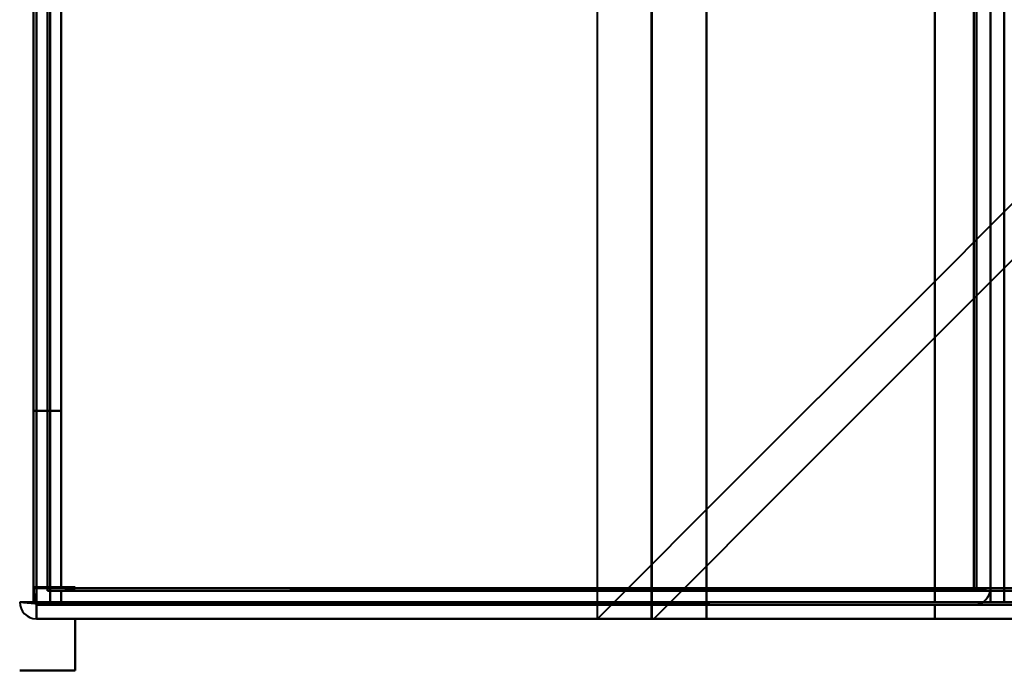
# Model space of a CAD drawing. Header units: millimetres. Extents: x -747 to 747, y -1110 to 610.
# Tile 20 of 93: x -585 to -549, y -335 to -311. Entities that reach past the tile are written whole.
import ezdxf

# ---------------------------------------------------------------- set-up
doc = ezdxf.new("R2010")
doc.units = ezdxf.units.MM
doc.layers.add('G-IMPT', color=8, linetype='Continuous', lineweight=40)

# ---------------------------------------------------------------- blocks, each defined once
blk = doc.blocks.new('NEXA 1000 CALQUES_dwg-755156-Niveau de réf_')
at = {"layer": 'G-IMPT'}
for p, q in [((-550, -330.9), (-550, 368.9)), ((-562.233, 353), (-562.233, -332)), ((-549.5, 333.9), (-549.5, -330.9)), ((-583.9, -330.9), (-584.5, -330.9)), ((-584.5, -330.9), (-583.9, -330.9)), ((-583.9, -331.5), (-583.9, -330.9)), ((-583.9, -330.9), (-583.9, -331.5)), ((-550.6, -330.9), (-550, -330.9)), ((-550, -330.9), (-550.6, -330.9)), ((-550, -330.9), (-550.6, -330.9)), ((-550.6, -330.9), (-550, -330.9)), ((-548.9, -330.9), (-549.5, -330.9)), ((-585, -331.4), (-584.4, -331.4)), ((-584.4, -331.4), (-585, -331.4)), ((-585, -331.4), (-584.4, -331.4)), ((-584.4, -331.4), (-585, -331.4)), ((-584.4, -331.4), (-585, -331.4)), ((-585, -331.4), (-584.4, -331.4)), ((-584.4, -331.4), (-584.4, -332)), ((-584.4, -332), (-584.4, -331.4)), ((-549.4, -331.4), (-550, -331.4)), ((-550, -331.4), (-549.4, -331.4)), ((-584.4, -332), (584.4, -332)), ((-564.233, -332), (-560.233, -332)), ((-560.233, -332), (-562.233, -332)), ((-562.233, -332), (-560.233, -332))]:
    blk.add_line(p, q, dxfattribs=at)
at = {"layer": 'G-IMPT', "flags": 128}
for points in [[(-584.5, 369.4), (-584.5, 194.2), (-584.5, 19), (-584.5, -156.2), (-584.5, -331.4)], [(-584.5, -331.4), (-584.5, -156.2), (-584.5, 19), (-584.5, 194.2), (-584.5, 369.4)], [(-584.5, 369.4), (-584.5, 194.2), (-584.5, 19), (-584.5, -156.2), (-584.5, -331.4)], [(-584.4, -331.4), (-584.4, -156.2), (-584.4, 19), (-584.4, 194.2), (-584.4, 369.4)], [(-584.4, -331.4), (-584.4, -156.2), (-584.4, 19), (-584.4, 194.2), (-584.4, 369.4)], [(-584.4, 369.4), (-584.4, 194.2), (-584.4, 19), (-584.4, -156.2), (-584.4, -331.4)], [(-584.4, -331.4), (-584.4, -156.2), (-584.4, 19), (-584.4, 194.2), (-584.4, 369.4)], [(-584.4, 369.4), (-584.4, 194.2), (-584.4, 19), (-584.4, -156.2), (-584.4, -331.4)], [(-584.4, 369.4), (-584.4, 194.2), (-584.4, 19), (-584.4, -156.2), (-584.4, -331.4)], [(-584.4, -331.4), (-584.4, -156.2), (-584.4, 19), (-584.4, 194.2), (-584.4, 369.4)], [(-584.4, 369.4), (-584.4, 194.2), (-584.4, 19), (-584.4, -156.2), (-584.4, -331.4)], [(-584.5, -330.9), (-584.5, -155.95), (-584.5, 19), (-584.5, 193.95), (-584.5, 368.9)], [(-584.5, -330.9), (-584.5, -155.95), (-584.5, 19), (-584.5, 193.95), (-584.5, 368.9)], [(-584.5, 368.9), (-584.5, 193.95), (-584.5, 19), (-584.5, -155.95), (-584.5, -330.9)], [(-584.5, 368.9), (-584.5, 193.95), (-584.5, 19), (-584.5, -155.95), (-584.5, -330.9)], [(-584.5, -330.9), (-584.5, -155.95), (-584.5, 19), (-584.5, 193.95), (-584.5, 368.9)], [(-584.5, 368.9), (-584.5, 193.95), (-584.5, 19), (-584.5, -155.95), (-584.5, -330.9)], [(-584, -331), (-584, -156), (-584, 19), (-584, 194), (-584, 369)], [(-584, 369), (-584, 194), (-584, 19), (-584, -156), (-584, -331)], [(-584, 368.9), (-584, 193.95), (-584, 19), (-584, -155.95), (-584, -330.9)], [(-584, -330.9), (-584, -155.95), (-584, 19), (-584, 193.95), (-584, 368.9)], [(-583.9, 368.9), (-583.9, 193.95), (-583.9, 19), (-583.9, -155.95), (-583.9, -330.9)], [(-583.9, -330.9), (-583.9, -155.95), (-583.9, 19), (-583.9, 193.95), (-583.9, 368.9)], [(-583.5, 368.9), (-583.5, 193.95), (-583.5, 19), (-583.5, -155.95), (-583.5, -330.9)], [(-583.5, -330.9), (-583.5, -155.95), (-583.5, 19), (-583.5, 193.95), (-583.5, 368.9)], [(-583.5, 368.9), (-583.5, 193.95), (-583.5, 19), (-583.5, -155.95), (-583.5, -330.9)], [(-583.5, -330.9), (-583.5, -155.95), (-583.5, 19), (-583.5, 193.95), (-583.5, 368.9)], [(-583.5, 368.9), (-583.5, 193.95), (-583.5, 19), (-583.5, -155.95), (-583.5, -330.9)], [(-583.5, -330.9), (-583.5, -155.95), (-583.5, 19), (-583.5, 193.95), (-583.5, 368.9)], [(-583.5, 368.9), (-583.5, 193.95), (-583.5, 19), (-583.5, -155.95), (-583.5, -330.9)], [(-583.5, -330.9), (-583.5, -155.95), (-583.5, 19), (-583.5, 193.95), (-583.5, 368.9)], [(-552, 368.9), (-552, 193.95), (-552, 19), (-552, -155.95), (-552, -330.9)], [(-552, -330.9), (-552, -155.95), (-552, 19), (-552, 193.95), (-552, 368.9)], [(-552, -330.9), (-552, -155.95), (-552, 19), (-552, 193.95), (-552, 368.9)], [(-552, -330.9), (-552, -155.95), (-552, 19), (-552, 193.95), (-552, 368.9)], [(-552, 368.9), (-552, 193.95), (-552, 19), (-552, -155.95), (-552, -330.9)], [(-552, 368.9), (-552, 193.95), (-552, 19), (-552, -155.95), (-552, -330.9)], [(-550.6, -330.9), (-550.6, -155.95), (-550.6, 19), (-550.6, 193.95), (-550.6, 368.9)], [(-550.6, -330.9), (-550.6, -155.95), (-550.6, 19), (-550.6, 193.95), (-550.6, 368.9)], [(-550.6, 368.9), (-550.6, 193.95), (-550.6, 19), (-550.6, -155.95), (-550.6, -330.9)], [(-550.6, -330.9), (-550.6, -155.95), (-550.6, 19), (-550.6, 193.95), (-550.6, 368.9)], [(-550.6, 368.9), (-550.6, 193.95), (-550.6, 19), (-550.6, -155.95), (-550.6, -330.9)], [(-550.6, 368.9), (-550.6, 193.95), (-550.6, 19), (-550.6, -155.95), (-550.6, -330.9)], [(-550.5, 368.9), (-550.5, 193.95), (-550.5, 19), (-550.5, -155.95), (-550.5, -330.9)], [(-550.5, -330.9), (-550.5, -155.95), (-550.5, 19), (-550.5, 193.95), (-550.5, 368.9)], [(-564.172, -332), (-564.172, -160.75), (-564.172, 10.5), (-564.172, 181.75), (-564.172, 353)], [(-562.203, 353), (-562.203, 181.75), (-562.203, 10.5), (-562.203, -160.75), (-562.203, -332)], [(-562.203, -332), (-562.203, -160.75), (-562.203, 10.5), (-562.203, 181.75), (-562.203, 353)], [(-560.233, -332), (-560.233, -160.75), (-560.233, 10.5), (-560.233, 181.75), (-560.233, 353)], [(-560.233, 353), (-560.233, 181.75), (-560.233, 10.5), (-560.233, -160.75), (-560.233, -332)], [(-552, 353), (-552, 181.9), (-552, 10.8), (-552, -160.3), (-552, -331.4)], [(-552, -331.4), (-552, -160.3), (-552, 10.8), (-552, 181.9), (-552, 353)], [(-550, -330.9), (-550, -163.925), (-550, 3.05), (-550, 170.025), (-550, 337)], [(-550, 337), (-550, 170.025), (-550, 3.05), (-550, -163.925), (-550, -330.9)], [(-550, -330.9), (-550, -164.575), (-550, 1.75), (-550, 168.075), (-550, 334.4)], [(-550, 334.4), (-550, 167.95), (-550, 1.5), (-550, -164.95), (-550, -331.4)], [(-550, -331.4), (-550, -164.95), (-550, 1.5), (-550, 167.95), (-550, 334.4)], [(-550, 334.4), (-550, 168.075), (-550, 1.75), (-550, -164.575), (-550, -330.9)], [(-550, 334.4), (-550, 168.075), (-550, 1.75), (-550, -164.575), (-550, -330.9)], [(-550, -330.9), (-550, -164.575), (-550, 1.75), (-550, 168.075), (-550, 334.4)], [(-549.5, -331.4), (-549.5, -164.95), (-549.5, 1.5), (-549.5, 167.95), (-549.5, 334.4)], [(-549.5, -330.9), (-549.5, -164.7), (-549.5, 1.5), (-549.5, 167.7), (-549.5, 333.9)], [(-549.5, 333.9), (-549.5, 167.7), (-549.5, 1.5), (-549.5, -164.7), (-549.5, -330.9)], [(-549.5, -330.9), (-549.5, -164.7), (-549.5, 1.5), (-549.5, 167.7), (-549.5, 333.9)], [(-549.5, 333.9), (-549.5, 167.7), (-549.5, 1.5), (-549.5, -164.7), (-549.5, -330.9)], [(-549.5, 333.9), (-549.5, 167.7), (-549.5, 1.5), (-549.5, -164.7), (-549.5, -330.9)], [(-584.5, -324.5), (-584.5, -309.5), (-584.5, -294.5), (-584.5, -279.5), (-584.5, -264.5)], [(-584.5, -264.5), (-584.5, -279.5), (-584.5, -294.5), (-584.5, -309.5), (-584.5, -324.5)], [(-584.5, -324.5), (-584.5, -309.5), (-584.5, -294.5), (-584.5, -279.5), (-584.5, -264.5)], [(-584.5, -264.5), (-584.5, -279.5), (-584.5, -294.5), (-584.5, -309.5), (-584.5, -324.5)], [(-584.5, -264.5), (-584.5, -279.5), (-584.5, -294.5), (-584.5, -309.5), (-584.5, -324.5)], [(-584.5, -324.5), (-584.5, -309.5), (-584.5, -294.5), (-584.5, -279.5), (-584.5, -264.5)], [(-584.5, -264.5), (-584.5, -279.5), (-584.5, -294.5), (-584.5, -309.5), (-584.5, -324.5)], [(-584.5, -324.5), (-584.5, -309.5), (-584.5, -294.5), (-584.5, -279.5), (-584.5, -264.5)], [(-583.5, -324.5), (-583.5, -309.5), (-583.5, -294.5), (-583.5, -279.5), (-583.5, -264.5)], [(-583.5, -264.5), (-583.5, -279.5), (-583.5, -294.5), (-583.5, -309.5), (-583.5, -324.5)], [(-583.5, -324.5), (-583.5, -309.5), (-583.5, -294.5), (-583.5, -279.5), (-583.5, -264.5)], [(-583.5, -264.5), (-583.5, -279.5), (-583.5, -294.5), (-583.5, -309.5), (-583.5, -324.5)], [(-583.5, -324.5), (-583.5, -309.5), (-583.5, -294.5), (-583.5, -279.5), (-583.5, -264.5)], [(-583.5, -264.5), (-583.5, -279.5), (-583.5, -294.5), (-583.5, -309.5), (-583.5, -324.5)], [(-583.5, -324.5), (-583.5, -309.5), (-583.5, -294.5), (-583.5, -279.5), (-583.5, -264.5)], [(-583.5, -264.5), (-583.5, -279.5), (-583.5, -294.5), (-583.5, -309.5), (-583.5, -324.5)], [(-542.947, -310.775), (-548.254, -316.081), (-553.56, -321.388), (-558.866, -326.694), (-564.172, -332)], [(-564.172, -332), (-558.866, -326.694), (-553.56, -321.388), (-548.254, -316.081), (-542.947, -310.775)], [(-562.141, -332), (-556.85, -326.709), (-551.56, -321.418), (-546.269, -316.127), (-540.978, -310.836)], [(-540.978, -310.836), (-546.269, -316.127), (-551.56, -321.418), (-556.85, -326.709), (-562.141, -332)], [(-584.5, -324.5), (-584.25, -324.5), (-584, -324.5), (-583.75, -324.5), (-583.5, -324.5)], [(-584.5, -324.5), (-584.25, -324.5), (-584, -324.5), (-583.75, -324.5), (-583.5, -324.5)], [(-583.5, -324.5), (-583.75, -324.5), (-584, -324.5), (-584.25, -324.5), (-584.5, -324.5)], [(-583.5, -324.5), (-583.75, -324.5), (-584, -324.5), (-584.25, -324.5), (-584.5, -324.5)], [(-584.5, -324.5), (-584.25, -324.5), (-584, -324.5), (-583.75, -324.5), (-583.5, -324.5)], [(-584.5, -324.5), (-584.25, -324.5), (-584, -324.5), (-583.75, -324.5), (-583.5, -324.5)], [(-583.5, -324.5), (-583.75, -324.5), (-584, -324.5), (-584.25, -324.5), (-584.5, -324.5)], [(-583.5, -324.5), (-583.75, -324.5), (-584, -324.5), (-584.25, -324.5), (-584.5, -324.5)], [(-584.45, -331.45), (-584.462, -331.304), (-584.475, -331.158), (-584.487, -331.011), (-584.5, -330.865)], [(-584.5, -330.865), (-584.125, -330.882), (-583.75, -330.899), (-583.375, -330.916), (-583, -330.933)], [(-584.5, -330.865), (-584.487, -331.011), (-584.475, -331.158), (-584.462, -331.304), (-584.45, -331.45)], [(-583, -330.933), (-583.375, -330.916), (-583.75, -330.899), (-584.125, -330.882), (-584.5, -330.865)], [(-584.45, -331.45), (-584.462, -331.304), (-584.475, -331.158), (-584.487, -331.011), (-584.5, -330.865)], [(-584.5, -330.865), (-584.125, -330.882), (-583.75, -330.899), (-583.375, -330.916), (-583, -330.933)], [(-584.5, -330.865), (-584.487, -331.011), (-584.475, -331.158), (-584.462, -331.304), (-584.45, -331.45)], [(-583, -330.933), (-583.375, -330.916), (-583.75, -330.899), (-584.125, -330.882), (-584.5, -330.865)], [(-583, -330.865), (-583.375, -330.865), (-583.75, -330.865), (-584.125, -330.865), (-584.5, -330.865)], [(-584.5, -330.865), (-584.125, -330.865), (-583.75, -330.865), (-583.375, -330.865), (-583, -330.865)], [(-583, -330.865), (-583.375, -330.865), (-583.75, -330.865), (-584.125, -330.865), (-584.5, -330.865)], [(-584.5, -330.865), (-584.125, -330.865), (-583.75, -330.865), (-583.375, -330.865), (-583, -330.865)], [(-584.5, -330.865), (-584.5, -330.999), (-584.5, -331.133), (-584.5, -331.266), (-584.5, -331.4)], [(-584.5, -331.4), (-584.5, -331.266), (-584.5, -331.133), (-584.5, -330.999), (-584.5, -330.865)], [(-584.5, -330.865), (-584.5, -330.999), (-584.5, -331.133), (-584.5, -331.266), (-584.5, -331.4)], [(-584.5, -331.4), (-584.5, -331.266), (-584.5, -331.133), (-584.5, -330.999), (-584.5, -330.865)], [(-584, -330.9), (-584.125, -330.9), (-584.25, -330.9), (-584.375, -330.9), (-584.5, -330.9)], [(-584.5, -330.9), (-584.5, -331.025), (-584.5, -331.15), (-584.5, -331.275), (-584.5, -331.4)], [(-584.5, -331.4), (-584.5, -331.275), (-584.5, -331.15), (-584.5, -331.025), (-584.5, -330.9)], [(-584.5, -330.9), (-584.375, -330.9), (-584.25, -330.9), (-584.125, -330.9), (-584, -330.9)], [(-583.95, -330.9), (-583.962, -330.9), (-583.975, -330.9), (-583.987, -330.9), (-584, -330.9)], [(-584, -330.9), (-584, -330.913), (-584, -330.925), (-584, -330.938), (-584, -330.95)], [(-584, -330.95), (-584, -330.963), (-584, -330.975), (-584, -330.988), (-584, -331)], [(584, -331), (292, -331), (0, -331), (-292, -331), (-584, -331)], [(-584, -331), (-583.987, -331), (-583.975, -331), (-583.962, -331), (-583.95, -331)], [(-584, -331), (-292, -331), (0, -331), (292, -331), (584, -331)], [(-583.9, -330.9), (-583.912, -330.9), (-583.925, -330.9), (-583.937, -330.9), (-583.95, -330.9)], [(-583.95, -331), (-583.937, -331), (-583.925, -331), (-583.912, -331), (-583.9, -331)], [(-583.9, -330.9), (-575.925, -330.9), (-567.95, -330.9), (-559.975, -330.9), (-552, -330.9)], [(-583.9, -330.95), (-583.9, -330.938), (-583.9, -330.925), (-583.9, -330.913), (-583.9, -330.9)], [(-552, -330.9), (-559.975, -330.9), (-567.95, -330.9), (-575.925, -330.9), (-583.9, -330.9)], [(-583.9, -331), (-583.9, -330.988), (-583.9, -330.975), (-583.9, -330.963), (-583.9, -330.95)], [(-583.9, -331.5), (-583.9, -331.375), (-583.9, -331.25), (-583.9, -331.125), (-583.9, -331)], [(-583.9, -331), (-291.95, -331), (0, -331), (291.95, -331), (583.9, -331)], [(583.9, -331), (291.95, -331), (0, -331), (-291.95, -331), (-583.9, -331)], [(-583.9, -331), (-583.9, -331.125), (-583.9, -331.25), (-583.9, -331.375), (-583.9, -331.5)], [(-583.5, -330.9), (-575.275, -330.9), (-567.05, -330.9), (-558.825, -330.9), (-550.6, -330.9)], [(-550.55, -330.9), (-558.788, -330.9), (-567.025, -330.9), (-575.263, -330.9), (-583.5, -330.9)], [(-583.5, -330.9), (-575.625, -330.9), (-567.75, -330.9), (-559.875, -330.9), (-552, -330.9)], [(-550.6, -330.9), (-558.825, -330.9), (-567.05, -330.9), (-575.275, -330.9), (-583.5, -330.9)], [(-552, -330.9), (-559.875, -330.9), (-567.75, -330.9), (-575.625, -330.9), (-583.5, -330.9)], [(-583.5, -330.9), (-575.263, -330.9), (-567.025, -330.9), (-558.788, -330.9), (-550.55, -330.9)], [(-583.5, -330.9), (-575.625, -330.9), (-567.75, -330.9), (-559.875, -330.9), (-552, -330.9)], [(-552, -330.9), (-559.875, -330.9), (-567.75, -330.9), (-575.625, -330.9), (-583.5, -330.9)], [(-583, -330.933), (-583.125, -330.949), (-583.25, -330.966), (-583.375, -330.983), (-583.5, -331)], [(-583.5, -331), (-583.375, -330.983), (-583.25, -330.966), (-583.125, -330.949), (-583, -330.933)], [(-583, -330.933), (-583.125, -330.949), (-583.25, -330.966), (-583.375, -330.983), (-583.5, -331)], [(-583.5, -331), (-583.375, -330.983), (-583.25, -330.966), (-583.125, -330.949), (-583, -330.933)], [(-550.55, -330.95), (-558.788, -330.963), (-567.025, -330.975), (-575.263, -330.988), (-583.5, -331)], [(-583.5, -331), (-575.263, -330.988), (-567.025, -330.975), (-558.788, -330.963), (-550.55, -330.95)], [(-583.5, -331), (-583.5, -331.125), (-583.5, -331.25), (-583.5, -331.375), (-583.5, -331.5)], [(-583.5, -331.5), (-583.5, -331.375), (-583.5, -331.25), (-583.5, -331.125), (-583.5, -331)], [(-583.5, -331), (-583.5, -331.125), (-583.5, -331.25), (-583.5, -331.375), (-583.5, -331.5)], [(-583.5, -331.5), (-583.5, -331.375), (-583.5, -331.25), (-583.5, -331.125), (-583.5, -331)], [(-583.5, -331), (-583.5, -331.125), (-583.5, -331.25), (-583.5, -331.375), (-583.5, -331.5)], [(-583.5, -331.5), (-583.5, -331.375), (-583.5, -331.25), (-583.5, -331.125), (-583.5, -331)], [(-583.5, -331), (-583.375, -331), (-583.25, -331), (-583.125, -331), (-583, -331)], [(-583, -331), (-583.125, -331), (-583.25, -331), (-583.375, -331), (-583.5, -331)], [(-583.5, -331), (-583.375, -331), (-583.25, -331), (-583.125, -331), (-583, -331)], [(-583, -331), (-583.125, -331), (-583.25, -331), (-583.375, -331), (-583.5, -331)], [(-583.5, -331), (-575.275, -331), (-567.05, -331), (-558.825, -331), (-550.6, -331)], [(-550.6, -331), (-558.825, -331), (-567.05, -331), (-575.275, -331), (-583.5, -331)], [(-583.5, -331), (-583.5, -331.125), (-583.5, -331.25), (-583.5, -331.375), (-583.5, -331.5)], [(-583.5, -331.5), (-583.5, -331.375), (-583.5, -331.25), (-583.5, -331.125), (-583.5, -331)], [(-583.5, -331), (-583.5, -331.125), (-583.5, -331.25), (-583.5, -331.375), (-583.5, -331.5)], [(-583.5, -331.5), (-583.5, -331.375), (-583.5, -331.25), (-583.5, -331.125), (-583.5, -331)], [(-583.5, -331.5), (-583.5, -331.375), (-583.5, -331.25), (-583.5, -331.125), (-583.5, -331)], [(-583.5, -331), (-583.5, -331.125), (-583.5, -331.25), (-583.5, -331.375), (-583.5, -331.5)], [(-552, -330.9), (-551.65, -330.9), (-551.3, -330.9), (-550.95, -330.9), (-550.6, -330.9)], [(552, -330.9), (276, -330.9), (0, -330.9), (-276, -330.9), (-552, -330.9)], [(-550.6, -330.9), (-550.95, -330.9), (-551.3, -330.9), (-551.65, -330.9), (-552, -330.9)], [(-552, -330.9), (-551.65, -330.9), (-551.3, -330.9), (-550.95, -330.9), (-550.6, -330.9)], [(-550.6, -330.9), (-550.95, -330.9), (-551.3, -330.9), (-551.65, -330.9), (-552, -330.9)], [(-552, -330.9), (-276, -330.9), (0, -330.9), (276, -330.9), (552, -330.9)], [(-552, -331.4), (-552, -331.275), (-552, -331.15), (-552, -331.025), (-552, -330.9)], [(-552, -330.9), (-552, -331.025), (-552, -331.15), (-552, -331.275), (-552, -331.4)], [(-552, -330.9), (-552, -331.025), (-552, -331.15), (-552, -331.275), (-552, -331.4)], [(-552, -331.4), (-552, -331.275), (-552, -331.15), (-552, -331.025), (-552, -330.9)], [(-552, -330.9), (-552, -331.025), (-552, -331.15), (-552, -331.275), (-552, -331.4)], [(-552, -331.4), (-552, -331.275), (-552, -331.15), (-552, -331.025), (-552, -330.9)], [(-550, -330.9), (-550.138, -330.9), (-550.275, -330.9), (-550.413, -330.9), (-550.55, -330.9)], [(-550, -330.9), (-550.138, -330.913), (-550.275, -330.925), (-550.413, -330.938), (-550.55, -330.95)], [(-550.55, -330.9), (-550.413, -330.9), (-550.275, -330.9), (-550.138, -330.9), (-550, -330.9)], [(-550.55, -330.95), (-550.413, -330.938), (-550.275, -330.925), (-550.138, -330.913), (-550, -330.9)], [(-550, -331.4), (-550, -331.275), (-550, -331.15), (-550, -331.025), (-550, -330.9)], [(-550, -330.9), (-550, -331.025), (-550, -331.15), (-550, -331.275), (-550, -331.4)], [(-549, -330.9), (-549.125, -330.9), (-549.25, -330.9), (-549.375, -330.9), (-549.5, -330.9)], [(-549.5, -330.9), (-549.5, -331.025), (-549.5, -331.15), (-549.5, -331.275), (-549.5, -331.4)], [(-584.5, -331.4), (-584.625, -331.4), (-584.75, -331.4), (-584.875, -331.4), (-585, -331.4)], [(-585, -331.4), (-584.875, -331.4), (-584.75, -331.4), (-584.625, -331.4), (-584.5, -331.4)], [(-585, -331.4), (-584.862, -331.4), (-584.725, -331.4), (-584.587, -331.4), (-584.45, -331.4)], [(-584.45, -331.45), (-584.587, -331.438), (-584.725, -331.425), (-584.862, -331.413), (-585, -331.4)], [(-585, -331.4), (-584.862, -331.413), (-584.725, -331.425), (-584.587, -331.438), (-584.45, -331.45)], [(-584.45, -331.4), (-584.587, -331.4), (-584.725, -331.4), (-584.862, -331.4), (-585, -331.4)], [(-584.5, -331.4), (-584.487, -331.4), (-584.475, -331.4), (-584.462, -331.4), (-584.45, -331.4)], [(-584.45, -331.4), (-584.437, -331.4), (-584.425, -331.4), (-584.412, -331.4), (-584.4, -331.4)], [(-584.45, -331.4), (-576.337, -331.4), (-568.225, -331.4), (-560.112, -331.4), (-552, -331.4)], [(-552, -331.4), (-560.112, -331.4), (-568.225, -331.4), (-576.337, -331.4), (-584.45, -331.4)], [(-583.5, -331.5), (-583.737, -331.488), (-583.975, -331.475), (-584.212, -331.463), (-584.45, -331.45)], [(-584.45, -331.45), (-584.212, -331.463), (-583.975, -331.475), (-583.737, -331.488), (-583.5, -331.5)], [(-583.5, -331.5), (-583.737, -331.488), (-583.975, -331.475), (-584.212, -331.463), (-584.45, -331.45)], [(-584.45, -331.45), (-584.212, -331.463), (-583.975, -331.475), (-583.737, -331.488), (-583.5, -331.5)], [(-552, -331.5), (-560.112, -331.488), (-568.225, -331.475), (-576.337, -331.463), (-584.45, -331.45)], [(-584.45, -331.45), (-576.337, -331.463), (-568.225, -331.475), (-560.112, -331.488), (-552, -331.5)], [(584.4, -331.4), (292.2, -331.4), (0, -331.4), (-292.2, -331.4), (-584.4, -331.4)], [(-584.4, -331.4), (-584.4, -331.413), (-584.4, -331.425), (-584.4, -331.438), (-584.4, -331.45)], [(584.4, -331.4), (292.2, -331.4), (0, -331.4), (-292.2, -331.4), (-584.4, -331.4)], [(-584.4, -331.4), (-292.2, -331.4), (0, -331.4), (292.2, -331.4), (584.4, -331.4)], [(-552, -331.4), (-560.1, -331.4), (-568.2, -331.4), (-576.3, -331.4), (-584.4, -331.4)], [(-584.4, -331.4), (-578.358, -331.4), (-572.316, -331.4), (-566.275, -331.4), (-560.233, -331.4)], [(-584.4, -331.4), (-576.3, -331.4), (-568.2, -331.4), (-560.1, -331.4), (-552, -331.4)], [(-552, -331.4), (-560.1, -331.4), (-568.2, -331.4), (-576.3, -331.4), (-584.4, -331.4)], [(-584.4, -331.4), (-576.3, -331.4), (-568.2, -331.4), (-560.1, -331.4), (-552, -331.4)], [(-584.4, -331.45), (-584.4, -331.463), (-584.4, -331.475), (-584.4, -331.488), (-584.4, -331.5)], [(-583.9, -331.5), (-584.025, -331.5), (-584.15, -331.5), (-584.275, -331.5), (-584.4, -331.5)], [(-584.4, -331.5), (-292.2, -331.5), (0, -331.5), (292.2, -331.5), (584.4, -331.5)], [(-584.4, -331.5), (-584.275, -331.5), (-584.15, -331.5), (-584.025, -331.5), (-583.9, -331.5)], [(-584.4, -332), (-584.4, -331.875), (-584.4, -331.75), (-584.4, -331.625), (-584.4, -331.5)], [(-584.4, -331.5), (-584.4, -331.625), (-584.4, -331.75), (-584.4, -331.875), (-584.4, -332)], [(-583.5, -331.5), (-583.725, -331.5), (-583.95, -331.5), (-584.175, -331.5), (-584.4, -331.5)], [(-584.4, -331.5), (-576.3, -331.5), (-568.2, -331.5), (-560.1, -331.5), (-552, -331.5)], [(-583.5, -331.5), (-583.725, -331.5), (-583.95, -331.5), (-584.175, -331.5), (-584.4, -331.5)], [(-584.4, -331.5), (-584.175, -331.5), (-583.95, -331.5), (-583.725, -331.5), (-583.5, -331.5)], [(-584.4, -331.5), (-584.175, -331.5), (-583.95, -331.5), (-583.725, -331.5), (-583.5, -331.5)], [(-552, -331.5), (-560.1, -331.5), (-568.2, -331.5), (-576.3, -331.5), (-584.4, -331.5)], [(583.9, -331.5), (291.95, -331.5), (0, -331.5), (-291.95, -331.5), (-583.9, -331.5)], [(583.9, -331.5), (291.95, -331.5), (0, -331.5), (-291.95, -331.5), (-583.9, -331.5)], [(-583.9, -331.5), (-291.95, -331.5), (0, -331.5), (291.95, -331.5), (583.9, -331.5)], [(-583.9, -331.5), (-291.95, -331.5), (0, -331.5), (291.95, -331.5), (583.9, -331.5)], [(583.9, -331.5), (291.95, -331.5), (0, -331.5), (-291.95, -331.5), (-583.9, -331.5)], [(-583.9, -331.5), (-291.95, -331.5), (0, -331.5), (291.95, -331.5), (583.9, -331.5)], [(-583.5, -331.5), (-575.625, -331.5), (-567.75, -331.5), (-559.875, -331.5), (-552, -331.5)], [(-552, -331.5), (-559.875, -331.5), (-567.75, -331.5), (-575.625, -331.5), (-583.5, -331.5)], [(-552, -331.5), (-559.875, -331.5), (-567.75, -331.5), (-575.625, -331.5), (-583.5, -331.5)], [(-583.5, -331.5), (-575.625, -331.5), (-567.75, -331.5), (-559.875, -331.5), (-552, -331.5)], [(-552, -331.4), (-554.058, -331.4), (-556.116, -331.4), (-558.175, -331.4), (-560.233, -331.4)], [(-560.233, -331.4), (-560.233, -331.55), (-560.233, -331.7), (-560.233, -331.85), (-560.233, -332)], [(-560.233, -331.4), (-558.175, -331.4), (-556.116, -331.4), (-554.058, -331.4), (-552, -331.4)], [(-550.6, -331.5), (-550.95, -331.5), (-551.3, -331.5), (-551.65, -331.5), (-552, -331.5)], [(-552, -331.5), (-551.65, -331.5), (-551.3, -331.5), (-550.95, -331.5), (-550.6, -331.5)], [(-552, -331.5), (-551.65, -331.5), (-551.3, -331.5), (-550.95, -331.5), (-550.6, -331.5)], [(-550.6, -331.5), (-550.95, -331.5), (-551.3, -331.5), (-551.65, -331.5), (-552, -331.5)], [(-552, -331.5), (-552, -331.625), (-552, -331.75), (-552, -331.875), (-552, -332)], [(-552, -332), (-552, -331.875), (-552, -331.75), (-552, -331.625), (-552, -331.5)], [(-552, -332), (-552, -331.875), (-552, -331.75), (-552, -331.625), (-552, -331.5)], [(-552, -331.5), (-552, -331.625), (-552, -331.75), (-552, -331.875), (-552, -332)], [(-549.5, -331.4), (-549.625, -331.4), (-549.75, -331.4), (-549.875, -331.4), (-550, -331.4)], [(-550, -331.4), (-549.875, -331.4), (-549.75, -331.4), (-549.625, -331.4), (-549.5, -331.4)], [(584.4, -332), (292.2, -332), (0, -332), (-292.2, -332), (-584.4, -332)], [(584.4, -332), (292.2, -332), (0, -332), (-292.2, -332), (-584.4, -332)], [(-584.4, -332), (-292.2, -332), (0, -332), (292.2, -332), (584.4, -332)], [(-584.4, -332), (-292.2, -332), (0, -332), (292.2, -332), (584.4, -332)], [(-584.4, -332), (-576.3, -332), (-568.2, -332), (-560.1, -332), (-552, -332)], [(-552, -332), (-560.1, -332), (-568.2, -332), (-576.3, -332), (-584.4, -332)], [(-583, -332), (-583.35, -332), (-583.7, -332), (-584.05, -332), (-584.4, -332)], [(-584.4, -332), (-576.3, -332), (-568.2, -332), (-560.1, -332), (-552, -332)], [(-552, -332), (-560.1, -332), (-568.2, -332), (-576.3, -332), (-584.4, -332)], [(-584.4, -332), (-584.05, -332), (-583.7, -332), (-583.35, -332), (-583, -332)], [(-583, -332), (-583.35, -332), (-583.7, -332), (-584.05, -332), (-584.4, -332)], [(-584.4, -332), (-584.05, -332), (-583.7, -332), (-583.35, -332), (-583, -332)], [(-583, -332), (-583.35, -332), (-583.7, -332), (-584.05, -332), (-584.4, -332)], [(-584.4, -332), (-584.05, -332), (-583.7, -332), (-583.35, -332), (-583, -332)], [(-583, -332), (-583.35, -332), (-583.7, -332), (-584.05, -332), (-584.4, -332)], [(-584.4, -332), (-584.05, -332), (-583.7, -332), (-583.35, -332), (-583, -332)], [(-583, -333.865), (-583, -333.399), (-583, -332.933), (-583, -332.466), (-583, -332)], [(-583, -332), (-583, -332.466), (-583, -332.933), (-583, -333.399), (-583, -333.865)], [(-583, -333.865), (-583, -333.399), (-583, -332.933), (-583, -332.466), (-583, -332)], [(-583, -332), (-583, -332.466), (-583, -332.933), (-583, -333.399), (-583, -333.865)], [(-583, -333.865), (-583, -333.399), (-583, -332.933), (-583, -332.466), (-583, -332)], [(-583, -332), (-583, -332.466), (-583, -332.933), (-583, -333.399), (-583, -333.865)], [(-583, -333.865), (-583, -333.399), (-583, -332.933), (-583, -332.466), (-583, -332)], [(-583, -332), (-583, -332.466), (-583, -332.933), (-583, -333.399), (-583, -333.865)], [(-564.172, -332), (-563.665, -332), (-563.157, -332), (-562.649, -332), (-562.141, -332)], [(-562.141, -332), (-562.649, -332), (-563.157, -332), (-563.665, -332), (-564.172, -332)], [(-562.141, -332), (-562.157, -332), (-562.172, -332), (-562.187, -332), (-562.203, -332)], [(-562.203, -332), (-562.187, -332), (-562.172, -332), (-562.157, -332), (-562.141, -332)], [(-560.233, -332), (-554.425, -332), (-548.616, -332), (-542.808, -332), (-537, -332)], [(-560.233, -332), (-554.425, -332), (-548.616, -332), (-542.808, -332), (-537, -332)], [(-537, -332), (-542.808, -332), (-548.616, -332), (-554.425, -332), (-560.233, -332)], [(-537, -332), (-542.808, -332), (-548.616, -332), (-554.425, -332), (-560.233, -332)], [(-585, -333.865), (-584.5, -333.865), (-584, -333.865), (-583.5, -333.865), (-583, -333.865)], [(-583, -333.865), (-583.5, -333.865), (-584, -333.865), (-584.5, -333.865), (-585, -333.865)], [(-585, -333.865), (-584.5, -333.865), (-584, -333.865), (-583.5, -333.865), (-583, -333.865)], [(-583, -333.865), (-583.5, -333.865), (-584, -333.865), (-584.5, -333.865), (-585, -333.865)], [(-585, -333.865), (-584.5, -333.865), (-584, -333.865), (-583.5, -333.865), (-583, -333.865)], [(-583, -333.865), (-583.5, -333.865), (-584, -333.865), (-584.5, -333.865), (-585, -333.865)], [(-585, -333.865), (-584.5, -333.865), (-584, -333.865), (-583.5, -333.865), (-583, -333.865)], [(-583, -333.865), (-583.5, -333.865), (-584, -333.865), (-584.5, -333.865), (-585, -333.865)]]:
    blk.add_lwpolyline(points, dxfattribs=at)
at = {"layer": 'G-IMPT'}
for centre, start, end in [((-550.6, -330.9), 270, 360), ((-550.6, -330.9), 270, 0), ((-550.6, -330.9), 270, 0), ((-550.6, -330.9), 270, 360), ((-584.4, -331.4), 180, 270), ((-584.4, -331.4), 180, 270), ((-584.4, -331.4), 180, 270), ((-584.4, -331.4), 180, 270), ((-584.4, -331.4), 180, 270), ((-584.4, -331.4), 180, 270), ((-584.4, -331.4), 180, 270), ((-584.4, -331.4), 180, 270), ((-584.4, -331.4), 180, 270), ((-584.4, -331.4), 180, 270), ((-584.4, -331.4), 180, 270), ((-584.4, -331.4), 180, 270)]:
    blk.add_arc(centre, 0.6, start, end, dxfattribs=at)

msp = doc.modelspace()

# ---------------------------------------------------------------- linework, layer by layer
at = {"color": 94, "lineweight": 30}
msp.add_circle((0, 0.5), 609.6, dxfattribs=at)

# ---------------------------------------------------------------- block references
at = {"layer": 'G-IMPT'}
msp.add_blockref('NEXA 1000 CALQUES_dwg-755156-Niveau de réf_', (0, -1), dxfattribs=at)

doc.saveas('drawing.dxf')
